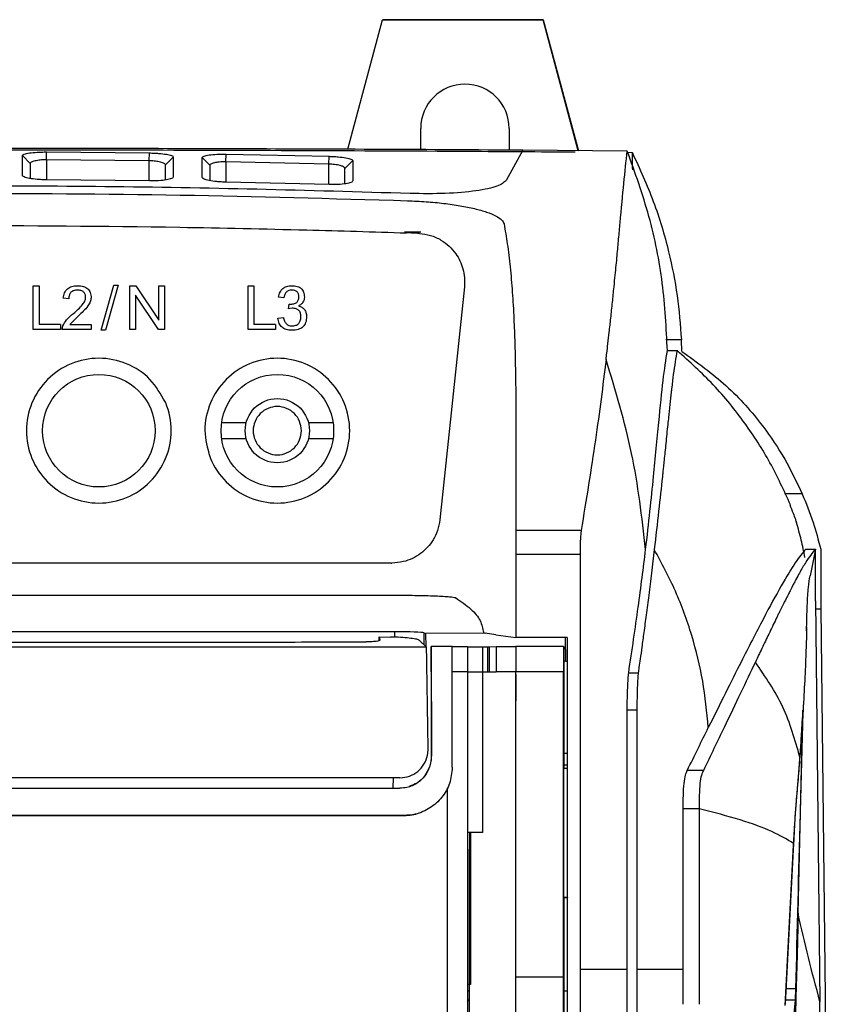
# Model space of a CAD drawing. Extents: x 106 to 315, y 19 to 260.
# Tile 55 of 98: x 211 to 226, y 157 to 175. Entities that reach past the tile are written whole.
import ezdxf

# ---------------------------------------------------------------- set-up
doc = ezdxf.new("R2010")
doc.units = 0
doc.layers.get('0').update_dxf_attribs({"linetype": 'CONTINUOUS'})

msp = doc.modelspace()

# ---------------------------------------------------------------- linework, layer by layer
at = {"color": 7, "linetype": 'Continuous'}
for p, q in [((217.285, 172.396), (217.902, 174.699)), ((217.286, 172.396), (217.902, 174.696)), ((217.902, 174.696), (217.902, 174.699)), ((217.902, 174.699), (220.76, 174.699)), ((220.76, 174.696), (217.902, 174.696)), ((220.76, 174.699), (220.76, 174.696)), ((220.76, 174.699), (221.383, 172.372)), ((221.382, 172.372), (220.76, 174.696)), ((218.582, 172.39), (218.582, 172.768)), ((220.154, 172.768), (220.154, 172.381)), ((211.508, 171.934), (211.508, 172.284)), ((211.646, 172.145), (211.508, 172.284)), ((211.932, 172.209), (211.933, 172.349)), ((211.933, 172.349), (213.762, 172.331)), ((213.761, 172.192), (213.762, 172.331)), ((215.121, 172.173), (215.123, 172.31)), ((215.123, 172.31), (216.953, 172.272)), ((220.397, 172.38), (220.101, 171.845)), ((222.252, 172.365), (220.397, 172.38)), ((222.251, 172.343), (222.337, 172.342)), ((222.336, 172.342), (222.336, 172.057)), ((211.646, 172.145), (211.646, 171.878)), ((213.761, 172.192), (211.932, 172.209)), ((214.046, 172.12), (214.187, 172.259)), ((214.046, 171.852), (214.046, 172.12)), ((214.187, 172.259), (214.187, 171.906)), ((214.702, 171.897), (214.701, 172.251)), ((214.835, 172.113), (214.701, 172.251)), ((214.835, 172.113), (214.835, 171.84)), ((216.949, 172.134), (215.121, 172.173)), ((216.949, 172.134), (216.953, 172.272)), ((217.235, 172.057), (217.374, 172.195)), ((217.374, 172.195), (217.374, 171.836)), ((217.235, 171.784), (217.235, 172.057)), ((222.351, 172.032), (222.351, 172.07)), ((213.763, 171.835), (211.933, 171.855)), ((216.953, 171.77), (215.123, 171.813)), ((218.583, 170.924), (218.297, 170.924)), ((211.699, 169.194), (211.699, 169.97)), ((211.699, 169.97), (211.802, 169.97)), ((211.802, 169.97), (211.802, 169.286)), ((212.905, 169.181), (213.13, 169.983)), ((213.207, 169.983), (212.982, 169.181)), ((213.13, 169.983), (213.207, 169.983)), ((213.416, 169.194), (213.416, 169.97)), ((213.416, 169.97), (213.521, 169.97)), ((213.521, 169.97), (213.93, 169.36)), ((213.93, 169.36), (213.93, 169.97)), ((213.93, 169.97), (214.028, 169.97)), ((214.028, 169.97), (214.028, 169.194)), ((215.517, 169.194), (215.517, 169.97)), ((215.517, 169.97), (215.619, 169.97)), ((215.619, 169.97), (215.619, 169.286)), ((219.358, 169.956), (218.923, 165.814)), ((212.331, 169.74), (212.233, 169.749)), ((213.923, 169.194), (213.514, 169.804)), ((213.514, 169.804), (213.514, 169.194)), ((216.152, 169.756), (216.056, 169.772)), ((216.234, 169.562), (216.245, 169.645)), ((216.301, 169.573), (216.234, 169.562)), ((216.245, 169.645), (216.26, 169.644)), ((212.498, 169.435), (212.347, 169.286)), ((216.046, 169.399), (216.142, 169.411)), ((212.183, 169.194), (211.699, 169.194)), ((212.183, 169.286), (211.802, 169.286)), ((212.183, 169.286), (212.183, 169.194)), ((212.214, 169.194), (212.226, 169.261)), ((212.728, 169.194), (212.214, 169.194)), ((212.347, 169.286), (212.728, 169.286)), ((212.728, 169.286), (212.728, 169.194)), ((212.982, 169.181), (212.905, 169.181)), ((213.514, 169.194), (213.416, 169.194)), ((214.028, 169.194), (213.923, 169.194)), ((216, 169.194), (215.517, 169.194)), ((216, 169.286), (215.619, 169.286)), ((216, 169.286), (216, 169.194)), ((223.213, 169.013), (222.937, 169.013)), ((223.222, 168.807), (223.213, 169.013)), ((222.965, 168.82), (223.137, 168.82)), ((215.045, 167.541), (215.482, 167.541)), ((216.588, 167.541), (217.025, 167.541)), ((215.482, 167.255), (215.045, 167.255)), ((217.025, 167.255), (216.588, 167.255)), ((225.359, 166.275), (225.043, 166.275)), ((221.432, 165.626), (220.269, 165.626)), ((225.423, 165.295), (225.595, 165.295)), ((225.595, 165.295), (225.499, 164.82)), ((220.269, 165.198), (220.269, 163.726)), ((221.412, 165.198), (220.269, 165.198)), ((218.058, 165.047), (218.07, 165.047)), ((210.269, 164.475), (218.058, 164.475)), ((225.598, 164.377), (225.675, 157.255)), ((225.693, 164.233), (225.788, 155.49)), ((218.12, 163.826), (202.384, 163.817)), ((217.846, 163.734), (217.853, 163.674)), ((217.846, 163.734), (218.043, 163.731)), ((217.846, 163.669), (217.846, 163.734)), ((218.638, 163.807), (218.674, 163.793)), ((219.73, 163.8), (218.674, 163.793)), ((218.677, 163.56), (218.674, 163.793)), ((219.697, 163.815), (219.73, 163.8)), ((219.915, 163.772), (219.73, 163.8)), ((219.915, 163.772), (220.269, 163.726)), ((221.151, 163.726), (220.269, 163.726)), ((221.184, 163.727), (221.151, 163.726)), ((221.151, 163.726), (221.156, 163.301)), ((221.184, 163.727), (221.184, 163.301)), ((218.686, 163.551), (218.56, 163.672)), ((218.766, 163.114), (218.766, 163.561)), ((218.766, 163.561), (218.767, 163.561)), ((218.767, 163.561), (218.77, 163.562)), ((218.767, 163.561), (218.767, 163.114)), ((218.767, 163.114), (218.767, 163.561)), ((218.77, 163.562), (218.771, 161.621)), ((219.141, 163.562), (218.77, 163.562)), ((219.142, 161.419), (219.141, 163.562)), ((219.141, 163.562), (219.412, 163.562)), ((219.412, 163.562), (219.412, 163.114)), ((219.677, 163.561), (219.677, 163.114)), ((219.677, 163.561), (219.769, 163.561)), ((219.769, 163.561), (219.769, 163.114)), ((219.769, 163.561), (219.801, 163.561)), ((219.801, 163.561), (219.921, 163.562)), ((219.801, 163.561), (219.801, 163.114)), ((219.921, 163.562), (219.921, 163.114)), ((220.269, 163.563), (220.269, 163.116)), ((220.269, 163.563), (220.269, 163.116)), ((220.269, 163.563), (220.269, 163.563)), ((221.116, 163.563), (220.269, 163.563)), ((221.116, 163.563), (221.116, 163.116)), ((221.124, 163.56), (221.116, 163.563)), ((221.124, 163.56), (221.124, 163.101)), ((221.156, 163.301), (221.124, 163.301)), ((221.156, 163.301), (221.184, 163.301)), ((221.184, 163.301), (221.184, 157.825)), ((218.766, 163.114), (218.767, 163.114)), ((218.767, 163.114), (218.767, 163.114)), ((218.767, 163.114), (218.768, 161.62)), ((218.767, 163.114), (218.767, 163.114)), ((219.412, 163.114), (219.141, 163.115)), ((219.677, 163.114), (219.769, 163.114)), ((219.769, 163.114), (219.801, 163.114)), ((219.801, 163.114), (219.921, 163.114)), ((220.269, 163.116), (219.921, 163.114)), ((221.116, 163.116), (220.269, 163.116)), ((220.269, 157.698), (220.269, 163.116)), ((220.269, 163.068), (220.269, 163.029)), ((220.269, 163.027), (220.269, 162.598)), ((221.116, 157.698), (221.116, 163.116)), ((221.116, 163.116), (221.118, 163.116)), ((221.124, 163.114), (221.118, 163.116)), ((221.124, 163.114), (221.126, 163.068)), ((221.126, 163.068), (221.126, 161.399)), ((222.277, 163.099), (222.447, 163.099)), ((222.251, 157.825), (222.251, 162.438)), ((222.251, 162.438), (222.422, 162.438)), ((222.422, 162.438), (222.422, 157.825)), ((225.285, 158.826), (225.373, 162.433)), ((225.346, 161.986), (225.366, 162.301)), ((218.771, 161.621), (218.768, 161.62)), ((221.126, 161.672), (221.184, 161.672)), ((221.184, 161.457), (221.126, 161.457)), ((218.74, 161.424), (218.737, 161.423)), ((221.118, 160.755), (221.117, 161.402)), ((221.117, 161.402), (221.126, 161.402)), ((221.126, 159.116), (221.126, 161.402)), ((221.184, 161.398), (221.126, 161.398)), ((223.603, 161.363), (223.317, 161.363)), ((225.237, 160.528), (225.301, 161.325)), ((221.118, 160.755), (221.119, 159.116)), ((218.556, 160.606), (218.556, 160.606)), ((223.53, 160.682), (223.245, 160.682)), ((223.53, 160.682), (223.53, 157.825)), ((218.286, 160.562), (218.286, 160.562)), ((219.469, 160.259), (219.469, 157.558)), ((225.205, 160.065), (225.056, 157.208)), ((225.058, 157.188), (225.207, 160.036)), ((221.123, 159.115), (221.119, 159.116)), ((221.126, 159.116), (221.119, 159.116)), ((221.123, 159.115), (221.126, 159.114)), ((221.126, 159.116), (221.126, 159.114)), ((221.126, 159.114), (221.126, 157.395)), ((221.126, 159.112), (221.126, 159.114)), ((221.126, 159.112), (221.184, 159.112)), ((221.184, 159.101), (221.126, 159.101)), ((223.245, 157.208), (223.245, 157.825)), ((223.53, 157.825), (223.53, 157.208)), ((220.269, 157.698), (221.116, 157.698)), ((221.116, 157.398), (221.116, 157.698)), ((219.469, 157.558), (219.412, 157.558)), ((219.412, 157.445), (219.445, 157.445)), ((221.126, 157.445), (221.184, 157.445)), ((221.116, 157.398), (221.118, 157.398)), ((221.118, 157.398), (221.123, 157.396)), ((221.123, 157.396), (221.126, 157.395)), ((225.69, 155.874), (225.675, 157.255))]:
    msp.add_line(p, q, dxfattribs=at)
at = {"color": 8, "linetype": 'Continuous'}
for p, q in [((211.932, 172.209), (211.932, 171.855)), ((213.761, 171.836), (213.761, 172.192)), ((215.121, 172.173), (215.121, 171.813)), ((216.949, 171.77), (216.949, 172.134)), ((225.6, 164.233), (225.693, 164.233)), ((218.12, 163.73), (218.12, 163.826)), ((218.638, 163.807), (218.638, 163.597)), ((218.092, 161.233), (218.088, 161.048)), ((225.241, 157.485), (225.074, 157.485)), ((225.232, 157.279), (225.063, 157.279))]:
    msp.add_line(p, q, dxfattribs=at)
at = {"color": 7, "linetype": 'Continuous', "flags": 128}
for points in [[(221.182, 159.099), (221.19, 159.104), (221.204, 159.112)], [(225.285, 158.826), (225.267, 158.081), (225.249, 157.335)], [(219.409, 157.25), (219.437, 157.284), (219.445, 157.292)]]:
    msp.add_lwpolyline(points, dxfattribs=at)
at = {"color": 7, "linetype": 'Continuous'}
for centre, radius in [((212.864, 167.398), 1), ((216.035, 167.398), 1), ((216.035, 167.398), 0.571)]:
    msp.add_circle(centre, radius, dxfattribs=at)
for centre, major_axis, ratio, start_param, end_param in [((219.368, 172.768), (0, 0.786), 0.999958, 4.71239, 7.853982), ((218.126, 163.805), (0.514, 0), 0.040274, 0.105387, 1.583886)]:
    msp.add_ellipse(centre, major_axis=major_axis, ratio=ratio, start_param=start_param, end_param=end_param, dxfattribs=at)
for points, knots in [([(220.397, 172.38), (219.563, 172.385), (217.896, 172.395), (215.36, 172.404), (212.804, 172.411), (210.248, 172.413), (207.707, 172.411), (205.178, 172.404), (202.652, 172.395), (200.979, 172.385), (200.143, 172.38)], [0, 0, 0, 0, 0.124816, 0.249631, 0.375714, 0.501797, 0.625728, 0.749659, 0.874829, 1, 1, 1, 1]), ([(210.368, 172.389), (211.39, 172.388), (213.435, 172.387), (216.456, 172.377), (219.092, 172.365), (220.691, 172.354), (221.324, 172.349)], [0, 0, 0, 0, 0.277577, 0.555155, 0.82396, 1, 1, 1, 1]), ([(211.508, 172.284), (211.509, 172.289), (211.512, 172.298), (211.546, 172.314), (211.625, 172.332), (211.742, 172.344), (211.848, 172.348), (211.905, 172.349), (211.933, 172.349)], [0, 0, 0, 0, 0.1265654, 0.2517634, 0.500703, 0.7490133, 0.8736964, 1, 1, 1, 1]), ([(213.762, 172.331), (213.791, 172.331), (213.847, 172.33), (213.954, 172.323), (214.071, 172.309), (214.15, 172.289), (214.184, 172.272), (214.186, 172.263), (214.187, 172.259)], [0, 0, 0, 0, 0.126797, 0.25175, 0.50019, 0.74895, 0.873895, 1, 1, 1, 1]), ([(214.701, 172.251), (214.703, 172.255), (214.705, 172.264), (214.739, 172.28), (214.817, 172.297), (214.933, 172.308), (215.039, 172.311), (215.095, 172.311), (215.123, 172.31)], [0, 0, 0, 0, 0.126582, 0.251781, 0.50071, 0.749003, 0.873684, 1, 1, 1, 1]), ([(221.874, 168.66), (221.879, 168.699), (221.89, 168.794), (221.91, 168.957), (221.933, 169.164), (221.961, 169.411), (221.989, 169.68), (222.015, 169.935), (222.043, 170.213), (222.071, 170.5), (222.099, 170.807), (222.141, 171.258), (222.191, 171.819), (222.231, 172.183), (222.252, 172.365)], [0, 0, 0, 0, 0.0237314, 0.0571463, 0.1002449, 0.1530271, 0.2154933, 0.2779055, 0.3278612, 0.412861, 0.4893387, 0.567478, 0.783744, 1, 1, 1, 1]), ([(222.965, 168.82), (222.944, 169.22), (222.902, 170.02), (222.666, 171.208), (222.39, 171.98), (222.252, 172.365)], [0, 0, 0, 0, 0.334117, 0.66783, 1, 1, 1, 1]), ([(222.338, 172.343), (222.471, 172.053), (222.737, 171.474), (222.988, 170.62), (223.152, 169.798), (223.193, 169.275), (223.213, 169.013)], [0, 0, 0, 0, 0.269081, 0.538141, 0.768513, 1, 1, 1, 1]), ([(211.932, 172.209), (211.902, 172.209), (211.837, 172.208), (211.761, 172.197), (211.708, 172.185), (211.675, 172.174), (211.651, 172.161), (211.648, 172.151), (211.646, 172.145)], [0, 0, 0, 0, 0.198998, 0.430891, 0.560125, 0.698008, 0.844616, 1, 1, 1, 1]), ([(214.046, 172.12), (214.045, 172.125), (214.041, 172.136), (214.016, 172.15), (213.98, 172.163), (213.926, 172.176), (213.852, 172.188), (213.789, 172.191), (213.761, 172.192)], [0, 0, 0, 0, 0.162745, 0.31466, 0.455774, 0.58613, 0.813889, 1, 1, 1, 1]), ([(215.121, 172.173), (215.089, 172.173), (215.023, 172.173), (214.947, 172.163), (214.895, 172.152), (214.862, 172.141), (214.839, 172.128), (214.836, 172.118), (214.835, 172.113)], [0, 0, 0, 0, 0.205769, 0.439815, 0.568451, 0.704634, 0.848458, 1, 1, 1, 1]), ([(217.235, 172.057), (217.233, 172.063), (217.229, 172.074), (217.201, 172.091), (217.16, 172.107), (217.107, 172.118), (217.04, 172.129), (216.985, 172.132), (216.949, 172.134)], [0, 0, 0, 0, 0.173586, 0.315256, 0.502109, 0.638378, 0.766838, 1, 1, 1, 1]), ([(216.953, 172.272), (216.981, 172.271), (217.037, 172.269), (217.143, 172.261), (217.259, 172.246), (217.337, 172.226), (217.371, 172.208), (217.373, 172.199), (217.374, 172.195)], [0, 0, 0, 0, 0.126779, 0.251727, 0.500172, 0.748948, 0.873899, 1, 1, 1, 1]), ([(211.933, 171.855), (211.905, 171.855), (211.848, 171.856), (211.741, 171.863), (211.624, 171.878), (211.546, 171.9), (211.512, 171.919), (211.509, 171.929), (211.508, 171.934)], [0, 0, 0, 0, 0.126855, 0.251789, 0.500167, 0.748973, 0.873938, 1, 1, 1, 1]), ([(214.187, 171.906), (214.186, 171.901), (214.184, 171.891), (214.15, 171.872), (214.071, 171.852), (213.954, 171.839), (213.847, 171.835), (213.791, 171.835), (213.763, 171.835)], [0, 0, 0, 0, 0.126518, 0.25174, 0.500739, 0.748983, 0.873639, 1, 1, 1, 1]), ([(215.123, 171.813), (215.095, 171.813), (215.039, 171.815), (214.933, 171.823), (214.817, 171.84), (214.739, 171.863), (214.705, 171.882), (214.703, 171.892), (214.702, 171.897)], [0, 0, 0, 0, 0.12683, 0.251759, 0.500153, 0.748985, 0.873953, 1, 1, 1, 1]), ([(217.374, 171.836), (217.373, 171.831), (217.371, 171.821), (217.337, 171.803), (217.259, 171.784), (217.143, 171.772), (217.037, 171.768), (216.981, 171.769), (216.953, 171.77)], [0, 0, 0, 0, 0.126535, 0.251764, 0.500762, 0.748977, 0.873623, 1, 1, 1, 1]), ([(220.101, 171.845), (220.061, 171.809), (219.98, 171.736), (219.583, 171.653), (219.036, 171.603), (218.607, 171.608), (218.393, 171.61)], [0, 0, 0, 0, 0.249076, 0.497947, 0.74971, 1, 1, 1, 1]), ([(218.393, 171.61), (217.485, 171.637), (215.678, 171.691), (212.97, 171.738), (211.17, 171.744), (210.269, 171.748)], [0, 0, 0, 0, 0.335323, 0.667426, 1, 1, 1, 1]), ([(210.269, 171.619), (211.616, 171.612), (214.31, 171.6), (217.002, 171.522), (218.349, 171.483)], [0, 0, 0, 0, 0.4999842, 1, 1, 1, 1]), ([(218.349, 171.483), (218.459, 171.478), (218.679, 171.469), (218.996, 171.438), (219.287, 171.396), (219.545, 171.344), (219.76, 171.283), (219.921, 171.216), (220.03, 171.144), (220.051, 171.096), (220.062, 171.071)], [0, 0, 0, 0, 0.125046, 0.248699, 0.372344, 0.497203, 0.623689, 0.74916, 0.874272, 1, 1, 1, 1]), ([(220.062, 171.071), (220.082, 170.955), (220.125, 170.712), (220.173, 170.308), (220.211, 169.863), (220.237, 169.41), (220.256, 168.903), (220.267, 168.394), (220.272, 167.851), (220.273, 167.325), (220.272, 166.763), (220.27, 166.194), (220.27, 165.81), (220.269, 165.626)], [0, 0, 0, 0, 0.085645, 0.179381, 0.274777, 0.370477, 0.453111, 0.565868, 0.648117, 0.735936, 0.829092, 0.918114, 1, 1, 1, 1]), ([(210.269, 171.047), (211.613, 171.041), (213.709, 171.03), (216.101, 170.977), (217.444, 170.94), (218.035, 170.921), (218.33, 170.912)], [0, 0, 0, 0, 0.5000202, 0.780019, 0.8900133, 1, 1, 1, 1]), ([(218.558, 170.902), (218.52, 170.904), (218.444, 170.908), (218.368, 170.911), (218.33, 170.912)], [0, 0, 0, 0, 0.49983, 1, 1, 1, 1]), ([(218.558, 170.902), (218.624, 170.893), (218.762, 170.875), (218.998, 170.766), (219.21, 170.571), (219.327, 170.324), (219.366, 170.118), (219.361, 170.009), (219.358, 169.956)], [0, 0, 0, 0, 0.13887, 0.285155, 0.553784, 0.7758, 0.89193, 1, 1, 1, 1]), ([(212.233, 169.749), (212.238, 169.783), (212.245, 169.831), (212.276, 169.886), (212.305, 169.919), (212.341, 169.943), (212.4, 169.968), (212.45, 169.971), (212.485, 169.973)], [0, 0, 0, 0, 0.2661, 0.382784, 0.494596, 0.607186, 0.726106, 1, 1, 1, 1]), ([(212.483, 169.895), (212.46, 169.893), (212.428, 169.891), (212.39, 169.874), (212.368, 169.857), (212.351, 169.834), (212.334, 169.796), (212.332, 169.763), (212.331, 169.74)], [0, 0, 0, 0, 0.2697135, 0.385615, 0.4956423, 0.6063011, 0.7240383, 1, 1, 1, 1]), ([(212.629, 169.76), (212.628, 169.78), (212.626, 169.809), (212.61, 169.842), (212.593, 169.862), (212.572, 169.877), (212.535, 169.892), (212.505, 169.893), (212.483, 169.895)], [0, 0, 0, 0, 0.2617792, 0.3752425, 0.4843041, 0.5956928, 0.7157307, 1, 1, 1, 1]), ([(212.485, 169.973), (212.521, 169.971), (212.572, 169.969), (212.632, 169.945), (212.667, 169.921), (212.695, 169.89), (212.722, 169.836), (212.725, 169.79), (212.727, 169.758)], [0, 0, 0, 0, 0.288478, 0.409761, 0.52162, 0.630284, 0.742508, 1, 1, 1, 1]), ([(216.056, 169.772), (216.063, 169.803), (216.077, 169.859), (216.121, 169.916), (216.164, 169.946), (216.216, 169.969), (216.259, 169.971), (216.289, 169.973)], [0, 0, 0, 0, 0.272278, 0.505911, 0.619545, 0.73711, 1, 1, 1, 1]), ([(216.291, 169.895), (216.273, 169.893), (216.246, 169.891), (216.215, 169.876), (216.189, 169.855), (216.164, 169.814), (216.156, 169.776), (216.152, 169.756)], [0, 0, 0, 0, 0.249087, 0.361284, 0.471466, 0.71032, 1, 1, 1, 1]), ([(216.289, 169.973), (216.323, 169.972), (216.37, 169.969), (216.427, 169.947), (216.46, 169.924), (216.485, 169.895), (216.511, 169.845), (216.514, 169.802), (216.516, 169.772)], [0, 0, 0, 0, 0.28841, 0.409677, 0.52153, 0.630206, 0.742447, 1, 1, 1, 1]), ([(216.418, 169.774), (216.417, 169.792), (216.415, 169.818), (216.401, 169.848), (216.387, 169.865), (216.368, 169.879), (216.337, 169.892), (216.31, 169.894), (216.291, 169.895)], [0, 0, 0, 0, 0.269196, 0.383744, 0.491883, 0.602289, 0.72068, 1, 1, 1, 1]), ([(212.414, 169.481), (212.471, 169.53), (212.549, 169.596), (212.611, 169.69), (212.627, 169.732), (212.628, 169.751), (212.629, 169.76)], [0, 0, 0, 0, 0.626892, 0.839616, 0.925106, 1, 1, 1, 1]), ([(212.727, 169.758), (212.724, 169.735), (212.716, 169.682), (212.642, 169.566), (212.559, 169.491), (212.498, 169.435)], [0, 0, 0, 0, 0.173001, 0.390025, 1, 1, 1, 1]), ([(216.26, 169.644), (216.283, 169.645), (216.316, 169.647), (216.356, 169.661), (216.379, 169.676), (216.396, 169.694), (216.414, 169.726), (216.416, 169.754), (216.418, 169.774)], [0, 0, 0, 0, 0.2983852, 0.4227117, 0.5358239, 0.6436454, 0.7529885, 1, 1, 1, 1]), ([(216.516, 169.772), (216.515, 169.755), (216.512, 169.722), (216.491, 169.677), (216.456, 169.64), (216.425, 169.623), (216.409, 169.615)], [0, 0, 0, 0, 0.253757, 0.486904, 0.728549, 1, 1, 1, 1]), ([(216.453, 169.422), (216.452, 169.444), (216.45, 169.476), (216.433, 169.514), (216.416, 169.536), (216.394, 169.552), (216.356, 169.569), (216.324, 169.571), (216.301, 169.573)], [0, 0, 0, 0, 0.272621, 0.3892176, 0.4993397, 0.6095543, 0.7264206, 1, 1, 1, 1]), ([(216.409, 169.615), (216.431, 169.608), (216.472, 169.596), (216.521, 169.552), (216.549, 169.493), (216.552, 169.448), (216.553, 169.424)], [0, 0, 0, 0, 0.258956, 0.489587, 0.725964, 1, 1, 1, 1]), ([(212.226, 169.261), (212.246, 169.296), (212.294, 169.382), (212.37, 169.445), (212.414, 169.481)], [0, 0, 0, 0, 0.419833, 1, 1, 1, 1]), ([(216.292, 169.181), (216.259, 169.183), (216.21, 169.186), (216.153, 169.21), (216.118, 169.234), (216.09, 169.266), (216.059, 169.319), (216.052, 169.366), (216.046, 169.399)], [0, 0, 0, 0, 0.273085, 0.391896, 0.504556, 0.616559, 0.733492, 1, 1, 1, 1]), ([(216.142, 169.411), (216.148, 169.388), (216.158, 169.347), (216.187, 169.303), (216.215, 169.28), (216.247, 169.263), (216.275, 169.261), (216.293, 169.26)], [0, 0, 0, 0, 0.296045, 0.540197, 0.65211, 0.763043, 1, 1, 1, 1]), ([(216.553, 169.424), (216.551, 169.388), (216.548, 169.336), (216.518, 169.275), (216.489, 169.24), (216.451, 169.213), (216.386, 169.186), (216.331, 169.183), (216.292, 169.181)], [0, 0, 0, 0, 0.263736, 0.377735, 0.486962, 0.598113, 0.717575, 1, 1, 1, 1]), ([(216.293, 169.26), (216.317, 169.261), (216.351, 169.263), (216.391, 169.281), (216.414, 169.299), (216.432, 169.323), (216.449, 169.363), (216.451, 169.398), (216.453, 169.422)], [0, 0, 0, 0, 0.270935, 0.387026, 0.496972, 0.607366, 0.724727, 1, 1, 1, 1]), ([(222.72, 166.582), (222.752, 166.917), (222.817, 167.587), (222.886, 168.329), (222.939, 168.657), (222.965, 168.82)], [0, 0, 0, 0, 0.33332, 0.666653, 1, 1, 1, 1]), ([(223.137, 168.82), (223.114, 168.689), (223.081, 168.5), (223.049, 168.233), (223.037, 168.128), (223.033, 168.095), (223.029, 168.061), (223.026, 168.027), (223.022, 167.993), (223.018, 167.954), (223.012, 167.905), (223.005, 167.839), (222.996, 167.751), (222.984, 167.638), (222.97, 167.499), (222.953, 167.341), (222.937, 167.176), (222.921, 167.021), (222.906, 166.884), (222.894, 166.765), (222.884, 166.667), (222.878, 166.608), (222.875, 166.582)], [0, 0, 0, 0, 0.276077, 0.397555, 0.413462, 0.42937, 0.445278, 0.461186, 0.477093, 0.493001, 0.51334, 0.542337, 0.579991, 0.626302, 0.68127, 0.744895, 0.806046, 0.859744, 0.905988, 0.944778, 0.976116, 1, 1, 1, 1]), ([(225.15, 166.079), (225.036, 166.331), (224.81, 166.829), (224.348, 167.543), (223.807, 168.217), (223.358, 168.622), (223.137, 168.82)], [0, 0, 0, 0, 0.253577, 0.500264, 0.754125, 1, 1, 1, 1]), ([(223.222, 168.807), (223.493, 168.611), (224.044, 168.212), (224.626, 167.547), (225.067, 166.897), (225.261, 166.483), (225.359, 166.275)], [0, 0, 0, 0, 0.278565, 0.565749, 0.78168, 1, 1, 1, 1]), ([(214.046, 167.902), (214.048, 167.898), (214.115, 167.74), (214.183, 167.398), (214.082, 166.893), (213.796, 166.465), (213.368, 166.179), (212.864, 166.079), (212.359, 166.179), (211.931, 166.465), (211.645, 166.893), (211.544, 167.398), (211.645, 167.903), (211.931, 168.331), (212.359, 168.617), (212.864, 168.718), (213.366, 168.616), (213.801, 168.337), (213.965, 168.046), (214.046, 167.902)], [0, 0, 0, 0, 0.001605, 0.064102, 0.126601, 0.189099, 0.251597, 0.314095, 0.376593, 0.439091, 0.501589, 0.564088, 0.626585, 0.689084, 0.751582, 0.81408, 0.876578, 0.939076, 1, 1, 1, 1]), ([(214.835, 166.937), (214.794, 167.09), (214.71, 167.406), (214.818, 167.904), (215.102, 168.331), (215.53, 168.617), (216.035, 168.717), (216.54, 168.617), (216.968, 168.331), (217.254, 167.903), (217.354, 167.398), (217.254, 166.893), (216.968, 166.465), (216.54, 166.179), (216.035, 166.079), (215.53, 166.179), (215.103, 166.465), (214.904, 166.761), (214.839, 166.926), (214.835, 166.937)], [0, 0, 0, 0, 0.058487, 0.120982, 0.183478, 0.245973, 0.308469, 0.370964, 0.43346, 0.495955, 0.55845, 0.620946, 0.683441, 0.745937, 0.808432, 0.870927, 0.933423, 0.995918, 1, 1, 1, 1]), ([(221.874, 168.66), (221.817, 168.197), (221.701, 167.272), (221.522, 166.174), (221.432, 165.626)], [0, 0, 0, 0, 0.500008, 1, 1, 1, 1]), ([(222.578, 165.288), (222.512, 165.861), (222.379, 167.006), (222.043, 168.109), (221.874, 168.661)], [0, 0, 0, 0, 0.499999, 1, 1, 1, 1]), ([(216.464, 167.398), (216.457, 167.342), (216.444, 167.23), (216.345, 167.087), (216.203, 166.992), (216.035, 166.958), (215.867, 166.992), (215.724, 167.087), (215.629, 167.23), (215.595, 167.398), (215.629, 167.566), (215.724, 167.709), (215.867, 167.804), (216.035, 167.838), (216.203, 167.804), (216.345, 167.709), (216.444, 167.566), (216.457, 167.454), (216.464, 167.398)], [0, 0, 0, 0, 0.0625, 0.125, 0.187501, 0.250001, 0.312501, 0.375001, 0.437502, 0.500001, 0.562501, 0.625, 0.6875, 0.750001, 0.812501, 0.875001, 0.9375, 1, 1, 1, 1]), ([(222.578, 165.288), (222.605, 165.52), (222.658, 165.985), (222.699, 166.383), (222.72, 166.582)], [0, 0, 0, 0, 0.500002, 1, 1, 1, 1]), ([(222.875, 166.582), (222.854, 166.383), (222.812, 165.985), (222.758, 165.52), (222.731, 165.288)], [0, 0, 0, 0, 0.5, 1, 1, 1, 1]), ([(225.359, 166.275), (225.426, 166.112), (225.546, 165.819), (225.645, 165.454), (225.689, 165.292)], [0, 0, 0, 0, 0.553662, 1, 1, 1, 1]), ([(225.137, 166.084), (225.157, 166.034), (225.191, 165.951), (225.231, 165.841), (225.252, 165.784), (225.259, 165.764)], [0, 0, 0, 0, 0.5019344, 0.8275188, 1, 1, 1, 1]), ([(218.923, 165.814), (218.911, 165.75), (218.89, 165.624), (218.785, 165.409), (218.63, 165.238), (218.438, 165.124), (218.265, 165.06), (218.138, 165.052), (218.07, 165.047)], [0, 0, 0, 0, 0.154318, 0.298451, 0.564745, 0.702816, 0.838599, 1, 1, 1, 1]), ([(225.408, 165.147), (225.387, 165.25), (225.343, 165.466), (225.288, 165.662), (225.259, 165.764)], [0, 0, 0, 0, 0.482441, 1, 1, 1, 1]), ([(220.269, 165.626), (220.269, 165.605), (220.269, 165.563), (220.27, 165.482), (220.27, 165.406), (220.269, 165.336), (220.269, 165.267), (220.269, 165.22), (220.269, 165.204), (220.269, 165.198)], [0, 0, 0, 0, 0.249179, 0.498358, 0.587731, 0.746553, 0.915748, 0.968509, 1, 1, 1, 1]), ([(221.433, 165.626), (221.43, 165.602), (221.424, 165.557), (221.417, 165.449), (221.414, 165.328), (221.413, 165.241), (221.413, 165.198)], [0, 0, 0, 0, 0.272833, 0.530412, 0.772782, 1, 1, 1, 1]), ([(222.277, 163.099), (222.336, 163.497), (222.454, 164.289), (222.537, 164.956), (222.578, 165.288)], [0, 0, 0, 0, 0.5022195, 1, 1, 1, 1]), ([(222.731, 165.288), (222.715, 165.149), (222.684, 164.887), (222.635, 164.495), (222.589, 164.141), (222.548, 163.832), (222.513, 163.571), (222.484, 163.363), (222.462, 163.212), (222.451, 163.13), (222.446, 163.099)], [0, 0, 0, 0, 0.211964, 0.399082, 0.561339, 0.698729, 0.81127, 0.89902, 0.961938, 1, 1, 1, 1]), ([(223.691, 162.123), (223.665, 162.4), (223.612, 162.954), (223.409, 163.766), (223.127, 164.553), (222.863, 165.043), (222.731, 165.288)], [0, 0, 0, 0, 0.2499897, 0.4999997, 0.7500111, 1, 1, 1, 1]), ([(225.423, 165.295), (225.366, 165.226), (225.251, 165.091), (224.995, 164.662), (224.68, 164.087), (224.408, 163.553), (224.272, 163.288)], [0, 0, 0, 0, 0.252422, 0.500518, 0.751921, 1, 1, 1, 1]), ([(225.595, 165.295), (225.539, 165.227), (225.456, 165.126), (225.329, 164.905), (225.259, 164.777), (225.223, 164.708), (225.204, 164.673), (225.194, 164.655), (225.19, 164.646), (225.187, 164.641), (225.186, 164.639), (225.186, 164.637), (225.185, 164.637), (225.185, 164.637), (225.185, 164.636), (225.185, 164.636), (225.185, 164.636), (225.185, 164.636), (225.185, 164.636), (225.185, 164.636), (225.185, 164.636), (225.185, 164.636), (225.185, 164.636), (225.185, 164.636), (225.184, 164.635), (225.183, 164.633), (225.176, 164.62), (225.164, 164.596), (225.139, 164.548), (225.104, 164.478), (225.07, 164.41), (225.04, 164.351), (225.02, 164.31), (224.998, 164.265), (224.974, 164.216), (224.948, 164.164), (224.921, 164.107), (224.861, 163.986), (224.771, 163.798), (224.649, 163.544), (224.566, 163.369), (224.527, 163.287)], [0, 0, 0, 0, 0.250983, 0.37648, 0.439228, 0.470602, 0.486289, 0.494132, 0.498054, 0.500014, 0.500995, 0.501485, 0.50173, 0.501853, 0.501914, 0.501945, 0.50196, 0.501968, 0.501971, 0.501973, 0.501974, 0.501975, 0.501975, 0.501975, 0.502139, 0.50334, 0.506602, 0.518813, 0.541495, 0.573692, 0.615403, 0.631589, 0.648855, 0.667199, 0.686622, 0.707123, 0.728704, 0.751363, 0.843593, 0.926471, 1, 1, 1, 1]), ([(225.598, 164.377), (225.597, 164.524), (225.595, 164.813), (225.595, 165.136), (225.595, 165.295)], [0, 0, 0, 0, 0.510914, 1, 1, 1, 1]), ([(225.689, 165.292), (225.689, 165.106), (225.688, 164.733), (225.691, 164.4), (225.693, 164.233)], [0, 0, 0, 0, 0.496397, 1, 1, 1, 1]), ([(221.412, 165.198), (221.412, 163.973), (221.412, 161.522), (221.412, 159.057), (221.412, 157.825)], [0, 0, 0, 0, 0.499993, 1, 1, 1, 1]), ([(218.058, 165.047), (217.957, 165.047), (217.774, 165.047), (217.388, 165.047), (216.835, 165.047), (216.088, 165.047), (215.251, 165.047), (214.447, 165.047), (212.781, 165.047), (211.408, 165.047), (210.269, 165.047)], [0, 0, 0, 0, 0.038992, 0.070461, 0.148683, 0.251893, 0.358306, 0.470891, 0.561541, 1, 1, 1, 1]), ([(225.436, 163.842), (225.44, 163.999), (225.447, 164.313), (225.469, 164.634), (225.489, 164.758), (225.499, 164.82)], [0, 0, 0, 0, 0.332206, 0.666566, 1, 1, 1, 1]), ([(218.058, 164.475), (218.202, 164.475), (218.488, 164.474), (218.857, 164.464), (219.122, 164.45), (219.174, 164.438), (219.199, 164.432)], [0, 0, 0, 0, 0.249968, 0.499746, 0.749789, 1, 1, 1, 1]), ([(219.199, 164.432), (219.297, 164.365), (219.493, 164.229), (219.658, 164.023), (219.684, 163.885), (219.697, 163.815)], [0, 0, 0, 0, 0.328553, 0.661837, 1, 1, 1, 1]), ([(225.437, 163.915), (225.436, 163.846), (225.433, 163.665), (225.419, 163.276), (225.395, 162.779), (225.362, 162.218), (225.332, 161.811), (225.316, 161.601)], [0, 0, 0, 0, 0.13467, 0.349331, 0.566819, 0.776785, 1, 1, 1, 1]), ([(218.56, 163.672), (218.548, 163.679), (218.522, 163.692), (218.415, 163.71), (218.271, 163.723), (218.138, 163.73), (218.062, 163.731), (218.043, 163.731)], [0, 0, 0, 0, 0.231994, 0.464009, 0.695368, 0.92529, 1, 1, 1, 1]), ([(210.271, 163.64), (210.883, 163.64), (212.109, 163.641), (213.946, 163.642), (215.782, 163.643), (217.001, 163.645), (217.611, 163.646)], [0, 0, 0, 0, 0.24921, 0.498733, 0.749207, 1, 1, 1, 1]), ([(218.686, 163.551), (217.875, 163.551), (216.252, 163.551), (213.449, 163.551), (211.455, 163.551), (210.282, 163.551)], [0, 0, 0, 0, 0.291745, 0.583492, 1, 1, 1, 1]), ([(217.853, 163.674), (217.85, 163.671), (217.844, 163.664), (217.796, 163.655), (217.724, 163.649), (217.657, 163.646), (217.618, 163.646), (217.611, 163.646)], [0, 0, 0, 0, 0.237599, 0.475224, 0.712176, 0.94789, 1, 1, 1, 1]), ([(218.714, 161.747), (218.711, 161.951), (218.702, 162.553), (218.693, 163.153), (218.686, 163.551)], [0, 0, 0, 0, 0.338712, 1, 1, 1, 1]), ([(219.412, 163.561), (219.414, 163.561), (219.417, 163.561), (219.442, 163.561), (219.479, 163.561), (219.524, 163.561), (219.573, 163.561), (219.619, 163.561), (219.655, 163.561), (219.67, 163.561), (219.677, 163.561)], [0, 0, 0, 0, 0.132326, 0.264672, 0.395879, 0.526552, 0.654252, 0.783725, 0.910964, 1, 1, 1, 1]), ([(219.921, 163.562), (219.972, 163.562), (220.101, 163.562), (220.206, 163.563), (220.269, 163.563)], [0, 0, 0, 0, 0.396137, 1, 1, 1, 1]), ([(224.272, 163.288), (224.183, 163.11), (224.003, 162.753), (223.795, 162.333), (223.691, 162.123)], [0, 0, 0, 0, 0.500003, 1, 1, 1, 1]), ([(224.527, 163.287), (224.443, 163.109), (224.273, 162.753), (224.072, 162.333), (223.971, 162.123)], [0, 0, 0, 0, 0.500002, 1, 1, 1, 1]), ([(225.317, 161.601), (225.231, 161.903), (225.06, 162.509), (224.705, 163.028), (224.527, 163.287)], [0, 0, 0, 0, 0.5, 1, 1, 1, 1]), ([(219.412, 163.114), (219.412, 162.16), (219.412, 160.25), (219.412, 157.218), (219.412, 155.139), (219.412, 154.022)], [0, 0, 0, 0, 0.316152, 0.632518, 1, 1, 1, 1]), ([(219.412, 163.114), (219.414, 163.114), (219.416, 163.114), (219.439, 163.114), (219.472, 163.114), (219.515, 163.114), (219.562, 163.114), (219.608, 163.114), (219.649, 163.114), (219.667, 163.114), (219.677, 163.114)], [0, 0, 0, 0, 0.125092, 0.249824, 0.37486, 0.499645, 0.62462, 0.749514, 0.874415, 1, 1, 1, 1]), ([(219.677, 163.114), (219.677, 163.114), (219.677, 162.656), (219.678, 161.708), (219.679, 160.754), (219.679, 160.258)], [0, 0, 0, 0, 0.0000059, 0.4798419, 1, 1, 1, 1]), ([(222.251, 162.438), (222.251, 162.51), (222.252, 162.654), (222.259, 162.835), (222.266, 163), (222.274, 163.066), (222.277, 163.099)], [0, 0, 0, 0, 0.250394, 0.49914, 0.750848, 1, 1, 1, 1]), ([(222.447, 163.099), (222.443, 163.066), (222.436, 163), (222.429, 162.835), (222.424, 162.654), (222.423, 162.51), (222.422, 162.438)], [0, 0, 0, 0, 0.24915, 0.500861, 0.749606, 1, 1, 1, 1]), ([(225.368, 162.345), (225.352, 161.755), (225.308, 160.135), (225.267, 158.515), (225.241, 157.485)], [0, 0, 0, 0, 0.364221, 1, 1, 1, 1]), ([(223.317, 161.363), (223.382, 161.494), (223.511, 161.758), (223.631, 162.001), (223.691, 162.123)], [0, 0, 0, 0, 0.49997, 1, 1, 1, 1]), ([(223.971, 162.123), (223.912, 162.001), (223.795, 161.758), (223.667, 161.494), (223.603, 161.363)], [0, 0, 0, 0, 0.500004, 1, 1, 1, 1]), ([(225.301, 161.325), (225.316, 161.537), (225.333, 161.766), (225.345, 161.971), (225.345, 161.986)], [0, 0, 0, 0, 0.92578, 1, 1, 1, 1]), ([(218.214, 161.233), (218.271, 161.239), (218.385, 161.25), (218.535, 161.338), (218.648, 161.468), (218.708, 161.613), (218.712, 161.709), (218.714, 161.747)], [0, 0, 0, 0, 0.213239, 0.426424, 0.640996, 0.857324, 1, 1, 1, 1]), ([(218.768, 161.62), (218.768, 161.603), (218.767, 161.57), (218.759, 161.503), (218.746, 161.455), (218.737, 161.423)], [0, 0, 0, 0, 0.252524, 0.505032, 1, 1, 1, 1]), ([(218.771, 161.621), (218.77, 161.604), (218.769, 161.571), (218.762, 161.504), (218.749, 161.456), (218.74, 161.424)], [0, 0, 0, 0, 0.252557, 0.505114, 1, 1, 1, 1]), ([(225.317, 161.601), (225.306, 161.47), (225.286, 161.208), (225.262, 160.938), (225.25, 160.803)], [0, 0, 0, 0, 0.500025, 1, 1, 1, 1]), ([(218.74, 161.424), (218.714, 161.368), (218.663, 161.257), (218.521, 161.128), (218.363, 161.056), (218.254, 161.05), (218.212, 161.048)], [0, 0, 0, 0, 0.264733, 0.528226, 0.821521, 1, 1, 1, 1]), ([(219.142, 161.419), (219.133, 161.322), (219.119, 161.176), (219.038, 161.001), (218.959, 160.883), (218.861, 160.779), (218.748, 160.693), (218.622, 160.627), (218.468, 160.574), (218.353, 160.567), (218.286, 160.562)], [0, 0, 0, 0, 0.214444, 0.32048, 0.426506, 0.532531, 0.638552, 0.744577, 0.850604, 1, 1, 1, 1]), ([(218.737, 161.423), (218.711, 161.368), (218.66, 161.257), (218.534, 161.135), (218.431, 161.098), (218.385, 161.082)], [0, 0, 0, 0, 0.3583644, 0.7150436, 1, 1, 1, 1]), ([(223.245, 160.682), (223.245, 160.762), (223.246, 160.924), (223.259, 161.14), (223.285, 161.29), (223.306, 161.338), (223.317, 161.363)], [0, 0, 0, 0, 0.250012, 0.499941, 0.749919, 1, 1, 1, 1]), ([(223.603, 161.363), (223.591, 161.337), (223.567, 161.287), (223.539, 161.14), (223.529, 160.924), (223.53, 160.763), (223.53, 160.682)], [0, 0, 0, 0, 0.2502626, 0.5001353, 0.7499167, 1, 1, 1, 1]), ([(218.214, 161.233), (217.401, 161.233), (215.774, 161.233), (213.129, 161.233), (211.296, 161.233), (210.286, 161.233)], [0, 0, 0, 0, 0.309467, 0.619606, 1, 1, 1, 1]), ([(209.606, 161.049), (210.424, 161.049), (212.062, 161.049), (214.317, 161.048), (216.369, 161.048), (217.598, 161.048), (218.212, 161.048)], [0, 0, 0, 0, 0.283773, 0.56865, 0.78419, 1, 1, 1, 1]), ([(219.06, 154.022), (219.06, 155.196), (219.06, 157.545), (219.06, 159.884), (219.06, 161.053)], [0, 0, 0, 0, 0.500018, 1, 1, 1, 1]), ([(225.25, 160.803), (225.248, 160.772), (225.242, 160.711), (225.23, 160.536), (225.218, 160.317), (225.21, 160.149), (225.205, 160.065)], [0, 0, 0, 0, 0.250072, 0.500064, 0.749985, 1, 1, 1, 1]), ([(218.286, 160.562), (218.334, 160.564), (218.426, 160.568), (218.514, 160.594), (218.555, 160.607)], [0, 0, 0, 0, 0.5262642, 1, 1, 1, 1]), ([(223.245, 157.825), (223.245, 158.302), (223.245, 159.256), (223.245, 160.206), (223.245, 160.682)], [0, 0, 0, 0, 0.500032, 1, 1, 1, 1]), ([(225.205, 160.065), (225.088, 160.136), (224.854, 160.278), (224.292, 160.485), (223.784, 160.616), (223.53, 160.682)], [0, 0, 0, 0, 0.3333316, 0.6666687, 1, 1, 1, 1]), ([(218.286, 160.562), (217.53, 160.562), (215.987, 160.563), (213.761, 160.563), (211.619, 160.563), (210.271, 160.563), (209.597, 160.563)], [0, 0, 0, 0, 0.262718, 0.5365998, 0.768137, 1, 1, 1, 1]), ([(209.597, 160.563), (210.418, 160.563), (212.059, 160.563), (214.329, 160.563), (216.406, 160.562), (217.659, 160.562), (218.286, 160.562)], [0, 0, 0, 0, 0.282138, 0.564278, 0.781997, 1, 1, 1, 1]), ([(225.207, 160.036), (225.211, 160.109), (225.218, 160.244), (225.226, 160.394), (225.233, 160.485), (225.236, 160.515), (225.237, 160.528)], [0, 0, 0, 0, 0.326023, 0.601521, 0.826247, 1, 1, 1, 1]), ([(219.679, 160.258), (219.67, 160.259), (219.651, 160.259), (219.608, 160.259), (219.561, 160.259), (219.512, 160.259), (219.469, 160.259), (219.435, 160.259), (219.415, 160.258), (219.413, 160.258), (219.412, 160.258)], [0, 0, 0, 0, 0.128841, 0.257714, 0.385737, 0.512941, 0.640033, 0.767756, 0.896589, 1, 1, 1, 1]), ([(219.446, 160.261), (219.445, 159.228), (219.445, 157.146), (219.445, 155.056), (219.446, 154.003)], [0, 0, 0, 0, 0.4964183, 1, 1, 1, 1]), ([(225.675, 157.255), (225.605, 157.516), (225.463, 158.037), (225.345, 158.563), (225.285, 158.826)], [0, 0, 0, 0, 0.50002, 1, 1, 1, 1]), ([(221.184, 157.825), (221.184, 156.406), (221.184, 153.549), (221.184, 149.218), (221.184, 146.303), (221.184, 144.836)], [0, 0, 0, 0, 0.32869, 0.661947, 1, 1, 1, 1]), ([(221.412, 157.825), (221.412, 156.746), (221.412, 154.589), (221.412, 151.213), (221.412, 147.962), (221.412, 145.791), (221.412, 144.836)], [0, 0, 0, 0, 0.249997, 0.499995, 0.779997, 1, 1, 1, 1]), ([(222.251, 157.825), (222.145, 157.825), (221.933, 157.825), (221.586, 157.825), (221.412, 157.825)], [0, 0, 0, 0, 0.5, 1, 1, 1, 1]), ([(222.251, 143.723), (222.251, 144.902), (222.251, 147.26), (222.251, 150.79), (222.251, 154.314), (222.251, 156.654), (222.251, 157.825)], [0, 0, 0, 0, 0.25, 0.500001, 0.75, 1, 1, 1, 1]), ([(222.422, 157.825), (222.422, 156.239), (222.422, 153.068), (222.422, 148.291), (222.422, 145.097), (222.422, 143.501)], [0, 0, 0, 0, 0.3333326, 0.6666658, 1, 1, 1, 1]), ([(223.245, 157.825), (223.148, 157.825), (222.956, 157.825), (222.6, 157.825), (222.422, 157.825)], [0, 0, 0, 0, 0.5, 1, 1, 1, 1]), ([(220.269, 145.436), (220.269, 146.82), (220.269, 149.57), (220.269, 153.659), (220.269, 156.358), (220.269, 157.698)], [0, 0, 0, 0, 0.337759, 0.671023, 1, 1, 1, 1]), ([(225.241, 157.485), (225.239, 157.446), (225.237, 157.362), (225.234, 157.308), (225.232, 157.279)], [0, 0, 0, 0, 0.467305, 1, 1, 1, 1]), ([(221.117, 145.309), (221.116, 146.673), (221.116, 149.384), (221.116, 153.415), (221.116, 156.076), (221.117, 157.398)], [0, 0, 0, 0, 0.33772, 0.670987, 1, 1, 1, 1]), ([(221.127, 157.395), (221.126, 156.06), (221.126, 153.386), (221.126, 149.355), (221.126, 146.656), (221.127, 145.306)], [0, 0, 0, 0, 0.332113, 0.66565, 1, 1, 1, 1]), ([(225.232, 157.279), (225.16, 156.3), (225.047, 154.738), (224.863, 152.225), (224.746, 150.69), (224.673, 149.739)], [0, 0, 0, 0, 0.389462, 0.621396, 1, 1, 1, 1]), ([(225.249, 157.335), (225.247, 157.272), (225.243, 157.146), (225.238, 157.065), (225.236, 157.025)], [0, 0, 0, 0, 0.499994, 1, 1, 1, 1])]:
    msp.add_open_spline(points, degree=3, knots=knots, dxfattribs=at)

doc.saveas('drawing.dxf')
